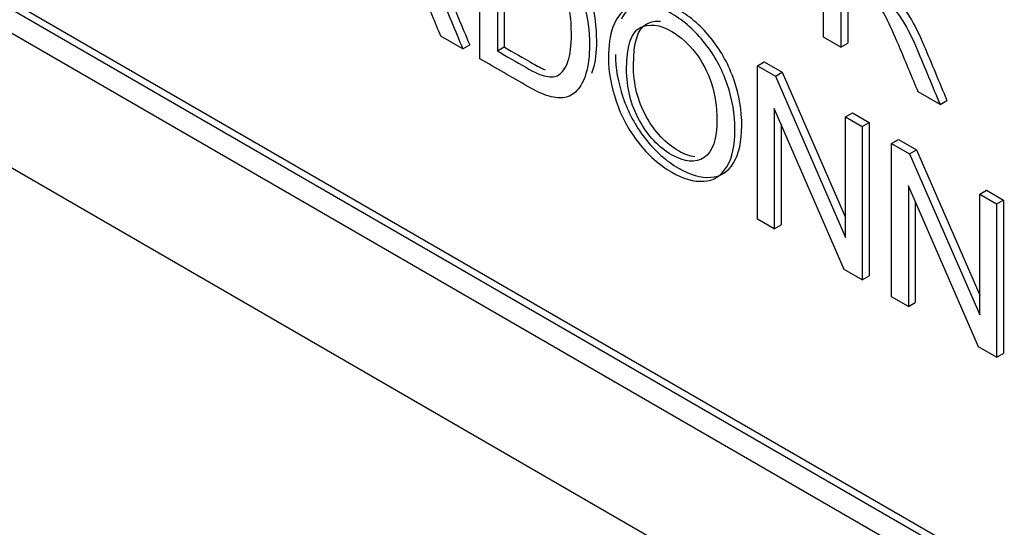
# Model space of a CAD drawing. Header units: inches. Extents: x 2 to 538, y -2 to 358.
# Tile 68 of 117: x 457.433 to 457.941, y 302.944 to 303.205. Entities that reach past the tile are written whole.
import ezdxf

# ---------------------------------------------------------------- set-up
doc = ezdxf.new("R2010")
doc.units = ezdxf.units.IN
doc.header["$MEASUREMENT"] = 0
doc.layers.add('Default', color=7, linetype='Continuous')
doc.layers.add('LAB30004', color=7, linetype='Continuous')

# ---------------------------------------------------------------- blocks, each defined once
blk = doc.blocks.new('SE6')
at = {"layer": 'LAB30004', "color": 7, "linetype": 'Continuous'}
for p, q in [((456.64875, 303.57942), (458.23974, 302.66086)), ((456.80077, 303.57738), (458.08771, 302.83437)), ((456.79724, 303.57534), (458.08417, 302.83233)), ((456.79724, 303.56309), (458.08417, 302.82008)), ((457.84737, 303.19654), (457.84737, 303.27557)), ((457.67014, 303.18536), (457.67014, 303.26438)), ((457.68269, 303.25191), (457.68269, 303.19145)), ((457.67916, 303.24987), (457.67916, 303.18941)), ((457.85634, 303.22643), (457.85634, 303.19137)), ((457.85988, 303.22438), (457.85988, 303.19341)), ((457.66135, 303.19043), (457.65006, 303.19695)), ((457.85634, 303.19137), (457.84737, 303.19654)), ((457.66135, 303.19043), (457.66489, 303.19248)), ((457.67916, 303.18941), (457.68269, 303.19145)), ((457.85634, 303.19137), (457.85988, 303.19341)), ((457.81325, 303.18176), (457.81678, 303.1838)), ((457.81325, 303.10274), (457.81325, 303.18176)), ((457.81325, 303.18176), (457.82253, 303.1764)), ((457.81678, 303.1838), (457.82607, 303.17844)), ((457.82253, 303.1764), (457.82607, 303.17844)), ((457.82253, 303.1764), (457.85873, 303.09335)), ((457.82607, 303.17844), (457.85873, 303.10351)), ((457.90747, 303.16184), (457.89618, 303.16836)), ((457.90747, 303.16184), (457.91101, 303.16389)), ((457.85809, 303.07685), (457.82194, 303.15981)), ((457.82194, 303.15981), (457.82194, 303.09772)), ((457.85873, 303.1555), (457.86227, 303.15754)), ((457.85873, 303.09335), (457.85873, 303.1555)), ((457.85873, 303.1555), (457.86738, 303.1505)), ((457.86227, 303.15754), (457.87092, 303.15255)), ((457.82548, 303.1517), (457.82548, 303.09976)), ((457.86738, 303.1505), (457.87092, 303.15255)), ((457.86738, 303.1505), (457.86738, 303.07148)), ((457.87092, 303.15255), (457.87092, 303.07352)), ((457.8825, 303.14178), (457.88604, 303.14382)), ((457.8825, 303.06276), (457.8825, 303.14178)), ((457.8825, 303.14178), (457.89174, 303.13644)), ((457.88604, 303.14382), (457.89528, 303.13848)), ((457.89174, 303.13644), (457.89528, 303.13848)), ((457.89174, 303.13644), (457.92794, 303.0534)), ((457.89528, 303.13848), (457.92794, 303.06355)), ((457.9273, 303.03689), (457.89115, 303.11985)), ((457.89115, 303.11985), (457.89115, 303.05776)), ((457.92794, 303.11554), (457.93148, 303.11758)), ((457.92794, 303.0534), (457.92794, 303.11554)), ((457.92794, 303.11554), (457.93659, 303.11055)), ((457.93148, 303.11758), (457.94013, 303.11259)), ((457.89469, 303.11174), (457.89469, 303.0598)), ((457.93659, 303.11055), (457.94013, 303.11259)), ((457.93659, 303.11055), (457.93659, 303.03153)), ((457.94013, 303.11259), (457.94013, 303.03357)), ((457.82194, 303.09772), (457.81325, 303.10274)), ((457.82194, 303.09772), (457.82548, 303.09976)), ((457.86738, 303.07148), (457.85809, 303.07685)), ((457.86738, 303.07148), (457.87092, 303.07352)), ((457.89115, 303.05776), (457.8825, 303.06276)), ((457.89115, 303.05776), (457.89469, 303.0598)), ((457.93659, 303.03153), (457.9273, 303.03689)), ((457.93659, 303.03153), (457.94013, 303.03357))]:
    blk.add_line(p, q, dxfattribs=at)
for points, knots in [([(457.67014, 303.26438), (457.67799, 303.25985), (457.68583, 303.25532), (457.69368, 303.25079), (457.69901, 303.24772), (457.70306, 303.24496), (457.70588, 303.24259), (457.7098, 303.2393), (457.71312, 303.23547), (457.7159, 303.23118), (457.71954, 303.22556), (457.72223, 303.21943), (457.72578, 303.20644), (457.72669, 303.19966), (457.72669, 303.18662), (457.7261, 303.18165), (457.72364, 303.17382), (457.72209, 303.17088), (457.72018, 303.16893), (457.71828, 303.167), (457.71622, 303.1658), (457.71394, 303.16538), (457.71168, 303.16496), (457.70898, 303.16515), (457.7026, 303.16704), (457.69896, 303.16872), (457.69482, 303.17111), (457.68659, 303.17586), (457.67837, 303.18061), (457.67014, 303.18536)], [0, 0, 0, 0, 0.150359, 0.150359, 0.150359, 0.228708, 0.228708, 0.228708, 0.300542, 0.300542, 0.300542, 0.397235, 0.397235, 0.493928, 0.493928, 0.57619, 0.57619, 0.658451, 0.658451, 0.658451, 0.7149, 0.7149, 0.7149, 0.778645, 0.778645, 0.842391, 0.842391, 0.842391, 1, 1, 1, 1]), ([(457.67368, 303.26642), (457.68152, 303.26189), (457.68937, 303.25736), (457.69722, 303.25283), (457.70254, 303.24976), (457.7066, 303.247), (457.70942, 303.24463), (457.71334, 303.24134), (457.71666, 303.23751), (457.71943, 303.23322), (457.72308, 303.22761), (457.72576, 303.22147), (457.72932, 303.20849), (457.73023, 303.2017), (457.73023, 303.18866), (457.72963, 303.1837), (457.72819, 303.17909), (457.72796, 303.17842), (457.72772, 303.17779)], [0, 0, 0, 0, 0.1503588, 0.1503588, 0.1503588, 0.2287077, 0.2287077, 0.2287077, 0.3005418, 0.3005418, 0.3005418, 0.3972351, 0.3972351, 0.4939284, 0.4939284, 0.5761898, 0.5761898, 0.5907327, 0.5907327, 0.5907327, 0.5907327]), ([(457.65006, 303.19695), (457.64704, 303.20418), (457.64402, 303.21141), (457.641, 303.21864), (457.63838, 303.2249), (457.63617, 303.22979), (457.6328, 303.23678), (457.63126, 303.23941), (457.62852, 303.24298), (457.62716, 303.24446), (457.62575, 303.24569), (457.62476, 303.24655), (457.62306, 303.24756), (457.62074, 303.24895), (457.61723, 303.25105), (457.61373, 303.253), (457.61022, 303.25502)], [0, 0, 0, 0, 0.307396, 0.307396, 0.307396, 0.443947, 0.443947, 0.580498, 0.580498, 0.717049, 0.717049, 0.717049, 0.808548, 0.808548, 0.808548, 1, 1, 1, 1]), ([(457.67916, 303.18941), (457.68403, 303.1866), (457.6889, 303.18378), (457.69377, 303.18097), (457.69828, 303.17837), (457.70183, 303.17679), (457.70438, 303.17632), (457.70696, 303.17584), (457.70902, 303.17595), (457.71053, 303.17687), (457.71263, 303.17816), (457.71435, 303.1805), (457.71558, 303.18394), (457.71682, 303.18741), (457.71736, 303.19222), (457.71736, 303.20647), (457.71617, 303.21352), (457.71385, 303.21927), (457.7115, 303.22511), (457.70861, 303.22971), (457.70525, 303.23318), (457.70283, 303.23567), (457.69892, 303.23846), (457.69354, 303.24156), (457.68875, 303.24433), (457.68395, 303.2471), (457.67916, 303.24987)], [0, 0, 0, 0, 0.131543, 0.131543, 0.131543, 0.228104, 0.228104, 0.228104, 0.292596, 0.292596, 0.292596, 0.383505, 0.383505, 0.383505, 0.498897, 0.498897, 0.657814, 0.657814, 0.657814, 0.763908, 0.763908, 0.763908, 0.870511, 0.870511, 0.870511, 1, 1, 1, 1]), ([(457.64012, 303.24274), (457.64253, 303.24003), (457.64431, 303.23769), (457.64558, 303.23564), (457.64825, 303.23135), (457.65073, 303.22636), (457.65305, 303.22081), (457.657, 303.21137), (457.66094, 303.20192), (457.66489, 303.19248)], [0, 0, 0, 0, 0.160239, 0.160239, 0.160239, 0.453041, 0.453041, 0.453041, 1, 1, 1, 1]), ([(457.63658, 303.2407), (457.639, 303.23799), (457.64077, 303.23565), (457.64205, 303.2336), (457.64472, 303.22931), (457.64719, 303.22432), (457.64951, 303.21877), (457.65347, 303.20933), (457.65741, 303.19988), (457.66135, 303.19043)], [0, 0, 0, 0, 0.160239, 0.160239, 0.160239, 0.453041, 0.453041, 0.453041, 1, 1, 1, 1]), ([(457.89618, 303.16836), (457.89316, 303.17559), (457.89014, 303.18282), (457.88712, 303.19005), (457.88451, 303.19631), (457.88229, 303.2012), (457.88061, 303.20469), (457.87891, 303.20822), (457.87738, 303.21082), (457.87465, 303.21439), (457.87328, 303.21587), (457.87187, 303.2171), (457.87088, 303.21796), (457.86918, 303.21902), (457.86686, 303.22036), (457.86335, 303.22239), (457.85985, 303.22441), (457.85634, 303.22643)], [0, 0, 0, 0, 0.307386, 0.307386, 0.307386, 0.515959, 0.515959, 0.515959, 0.616495, 0.616495, 0.717031, 0.717031, 0.717031, 0.808506, 0.808506, 0.808506, 1, 1, 1, 1]), ([(457.74002, 303.18753), (457.74002, 303.18059), (457.74137, 303.17326), (457.74393, 303.16561), (457.74653, 303.15786), (457.75035, 303.15076), (457.76046, 303.13777), (457.7662, 303.13267), (457.77854, 303.12555), (457.78404, 303.12402), (457.78919, 303.12429), (457.79429, 303.12455), (457.79821, 303.12709), (457.80103, 303.13175), (457.80385, 303.13643), (457.80522, 303.14279), (457.80522, 303.15872), (457.8039, 303.16653), (457.79861, 303.18199), (457.79474, 303.18911), (457.78464, 303.20189), (457.77894, 303.20691), (457.76305, 303.21608), (457.7552, 303.21696), (457.74912, 303.21303), (457.74659, 303.2114), (457.74458, 303.20896), (457.7431, 303.20572)], [0, 0, 0, 0, 0.0815188, 0.0815188, 0.0815188, 0.1650255, 0.1650255, 0.2485322, 0.2485322, 0.3255242, 0.3255242, 0.3255242, 0.4059997, 0.4059997, 0.4059997, 0.4906506, 0.4906506, 0.5736416, 0.5736416, 0.6566327, 0.6566327, 0.7396237, 0.7396237, 0.8665158, 0.8665158, 0.8665158, 0.9223395, 0.9223395, 0.9223395, 0.9223395]), ([(457.73648, 303.18549), (457.73648, 303.19858), (457.73953, 303.20708), (457.74559, 303.21099), (457.75166, 303.21492), (457.75952, 303.21404), (457.77541, 303.20487), (457.7811, 303.19985), (457.79121, 303.18707), (457.79508, 303.17995), (457.80036, 303.16449), (457.80168, 303.15668), (457.80168, 303.14075), (457.80032, 303.13439), (457.79749, 303.12971), (457.79468, 303.12505), (457.79075, 303.12251), (457.78565, 303.12224), (457.7805, 303.12198), (457.775, 303.12351), (457.76266, 303.13063), (457.75692, 303.13573), (457.74682, 303.14872), (457.74299, 303.15581), (457.7404, 303.16357), (457.73784, 303.17122), (457.73648, 303.17855), (457.73648, 303.18549)], [0, 0, 0, 0, 0.133484, 0.133484, 0.133484, 0.260376, 0.260376, 0.343367, 0.343367, 0.426358, 0.426358, 0.509349, 0.509349, 0.594, 0.594, 0.594, 0.674476, 0.674476, 0.674476, 0.751468, 0.751468, 0.834975, 0.834975, 0.918481, 0.918481, 0.918481, 1, 1, 1, 1]), ([(457.8827, 303.21211), (457.88512, 303.2094), (457.88689, 303.20706), (457.88817, 303.20501), (457.89084, 303.20072), (457.89331, 303.19573), (457.89564, 303.19018), (457.89959, 303.18074), (457.90353, 303.17129), (457.90747, 303.16184)], [0, 0, 0, 0, 0.160239, 0.160239, 0.160239, 0.453041, 0.453041, 0.453041, 1, 1, 1, 1]), ([(457.88624, 303.21415), (457.88865, 303.21144), (457.89043, 303.2091), (457.8917, 303.20705), (457.89437, 303.20276), (457.89685, 303.19777), (457.89917, 303.19222), (457.90313, 303.18278), (457.90706, 303.17333), (457.91101, 303.16389)], [0, 0, 0, 0, 0.160239, 0.160239, 0.160239, 0.453041, 0.453041, 0.453041, 1, 1, 1, 1]), ([(457.74581, 303.17989), (457.74581, 303.17038), (457.748, 303.16165), (457.75683, 303.14561), (457.76239, 303.13967), (457.76903, 303.13589), (457.77582, 303.13203), (457.78142, 303.13147), (457.78579, 303.13447), (457.79016, 303.13746), (457.79239, 303.14396), (457.79239, 303.16052), (457.79144, 303.1667), (457.7877, 303.17842), (457.78493, 303.18371), (457.77773, 303.19312), (457.77368, 303.19677), (457.76917, 303.19943), (457.7628, 303.20318), (457.75729, 303.20371), (457.75269, 303.20132), (457.74807, 303.19891), (457.74581, 303.19172), (457.74581, 303.17989)], [0, 0, 0, 0, 0.1218, 0.1218, 0.2436, 0.2436, 0.2436, 0.358955, 0.358955, 0.358955, 0.49143, 0.49143, 0.57517, 0.57517, 0.65891, 0.65891, 0.742651, 0.742651, 0.742651, 0.85461, 0.85461, 0.85461, 1, 1, 1, 1]), ([(457.74935, 303.18193), (457.74935, 303.19376), (457.7516, 303.20096), (457.75622, 303.20336), (457.75841, 303.20449), (457.76079, 303.20497), (457.76338, 303.20476)], [0, 0, 0, 0, 0.1453904, 0.1453904, 0.1453904, 0.1985102, 0.1985102, 0.1985102, 0.1985102]), ([(457.68269, 303.19145), (457.68756, 303.18864), (457.69243, 303.18583), (457.69731, 303.18301), (457.69973, 303.18161), (457.70188, 303.18051), (457.70374, 303.17972)], [0, 0, 0, 0, 0.1315427, 0.1315427, 0.1315427, 0.1834379, 0.1834379, 0.1834379, 0.1834379]), ([(457.78092, 303.13476), (457.77837, 303.13515), (457.77559, 303.13621), (457.77257, 303.13793), (457.76592, 303.14171), (457.76037, 303.14766), (457.75153, 303.16369), (457.74935, 303.17242), (457.74935, 303.18193)], [0.7050617, 0.7050617, 0.7050617, 0.7050617, 0.7563998, 0.7563998, 0.7563998, 0.8781999, 0.8781999, 1, 1, 1, 1])]:
    blk.add_open_spline(points, degree=3, knots=knots, dxfattribs=at)

msp = doc.modelspace()

# ---------------------------------------------------------------- block references
at = {"layer": 'Default'}
msp.add_blockref('SE6', (0, 0), dxfattribs=at)

doc.saveas('drawing.dxf')
